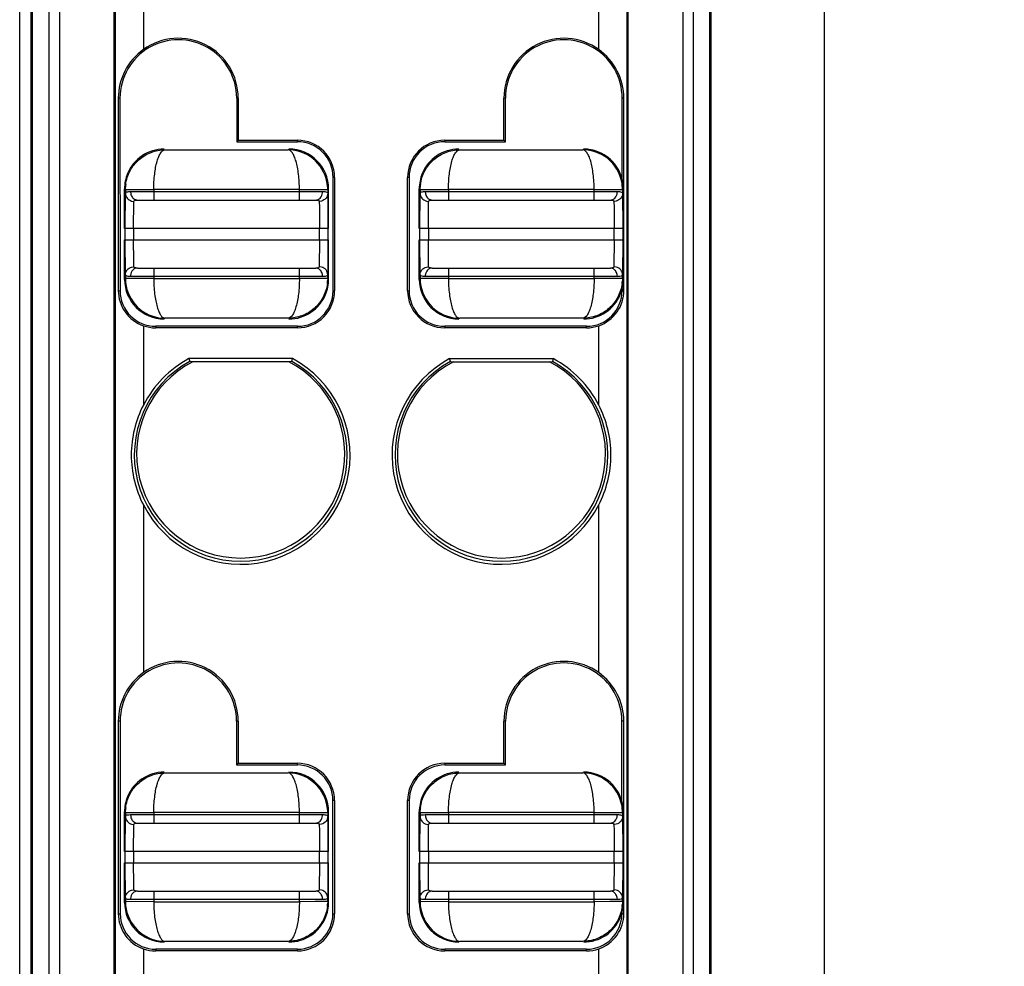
# Model space of a CAD drawing. Header units: inches. Extents: x 0 to 23.4, y 0 to 16.5.
# Tile 5 of 18: x 8.3 to 9, y 4.9 to 5.6. Entities that reach past the tile are written whole.
import ezdxf

# ---------------------------------------------------------------- set-up
doc = ezdxf.new("R2010")
doc.units = ezdxf.units.IN
doc.header["$LTSCALE"] = 1.28622
doc.header["$MEASUREMENT"] = 0
doc.layers.get('0').update_dxf_attribs({"linetype": 'CONTINUOUS'})
doc.layers.add('MIO-CMT0A_-DIM', color=7, linetype='CONTINUOUS')
doc.layers.add('MIO-CMT0A_-SHAPE', color=7, linetype='CONTINUOUS')
doc.styles.add('TEXTSTYLE_3', font='malgun.ttf')
doc.dimstyles.new('DIMSTYLE_2', dxfattribs={"dimtxt": 0.15625, "dimasz": 0.1875, "dimexe": 0.125, "dimexo": 0.0625, "dimgap": 0.039062, "dimtad": 1, "dimdec": 5, "dimzin": 4, "dimdsep": 46, "dimtxsty": 'TEXTSTYLE_3', "dimblk": '_FILLED', "dimblk1": '_FILLED', "dimblk2": '_FILLED', "dimcen": 0.09, "dimadec": 5, "dimazin": 1, "dimtfac": 1, "dimtdec": 5, "dimtofl": 0, "dimtmove": 0, "dimatfit": 3, "dimldrblk": '_FILLED', "dimfxl": 1, "dimtolj": 1, "dimtzin": 4, "dimarcsym": 0})

# ---------------------------------------------------------------- blocks, each defined once
blk = doc.blocks.new('_FILLED')
at = {"color": 0, "linetype": 'BYBLOCK'}
blk.add_solid([(0, 0), (-1, 0.1667), (-1, -0.1667)], dxfattribs=at)
blk = doc.blocks.new('*D4')
at = {"layer": 'MIO-CMT0A_-DIM', "color": 2, "linetype": 'CONTINUOUS'}
for p, q in [((8.75488, 7.78818), (9.65867, 7.78818)), ((9.53367, 7.78818), (9.53367, 5.79999)), ((9.53367, 3.8118), (9.53367, 5.79999)), ((8.75493, 3.8118), (9.65867, 3.8118))]:
    blk.add_line(p, q, dxfattribs=at)
at = {"layer": 'MIO-CMT0A_-DIM', "color": 2, "linetype": 'CONTINUOUS', "xscale": 0.1875, "yscale": 0.1875, "zscale": 0.1875}
for p, rotation in [((9.53367, 7.78818), 90), ((9.53367, 3.8118), 270)]:
    blk.add_blockref('_FILLED', p, dxfattribs=dict(at, rotation=rotation))
at = {"layer": 'MIO-CMT0A_-DIM', "color": 2, "linetype": 'CONTINUOUS', "insert": (9.33836, 5.71247), "char_height": 0.15625, "width": 0.359375, "attachment_point": 2, "rotation": 90, "line_spacing_factor": 0.9, "style": 'TEXTSTYLE_3'}
blk.add_mtext('101', dxfattribs=at)

msp = doc.modelspace()

# ---------------------------------------------------------------- linework, layer by layer
at = {"layer": 'MIO-CMT0A_-SHAPE', "color": 7, "linetype": 'CONTINUOUS'}
for p, q in [((8.771064, 3.890417), (8.771068, 7.709496)), ((8.849808, 4.040151), (8.849808, 7.559836)), ((8.290753, 3.890495), (8.290753, 6.744875)), ((8.310919, 6.7375), (8.310919, 4.073267)), ((8.318312, 6.739054), (8.318312, 4.139985)), ((8.356307, 4.13861), (8.356307, 6.739054)), ((8.357018, 6.737986), (8.357018, 4.139317)), ((8.712676, 4.139322), (8.712676, 6.737986)), ((8.713386, 4.13861), (8.713387, 6.739054)), ((8.751383, 6.739054), (8.751383, 4.139985)), ((8.758776, 4.073267), (8.758776, 6.7375)), ((8.29863, 3.890417), (8.298627, 6.732451)), ((8.299763, 3.938915), (8.299763, 6.733588)), ((8.769931, 6.733588), (8.769931, 3.938915)), ((8.376691, 5.674741), (8.376691, 5.558132)), ((8.693003, 5.558132), (8.693003, 5.674741)), ((8.36043, 5.524403), (8.359235, 5.524403)), ((8.359235, 5.524403), (8.359235, 5.390545)), ((8.36043, 5.524403), (8.36047, 5.390545)), ((8.441548, 5.524399), (8.441539, 5.494087)), ((8.442558, 5.524403), (8.441548, 5.524403)), ((8.442558, 5.524403), (8.442558, 5.495106)), ((8.628146, 5.524403), (8.627136, 5.524403)), ((8.627136, 5.495106), (8.627136, 5.524403)), ((8.628155, 5.494087), (8.628146, 5.524399)), ((8.709247, 5.467659), (8.709265, 5.524403)), ((8.710459, 5.524403), (8.709265, 5.524403)), ((8.710459, 5.390545), (8.710459, 5.524403)), ((8.442558, 5.495106), (8.441539, 5.494087)), ((8.441539, 5.494087), (8.483667, 5.494087)), ((8.442558, 5.495106), (8.483666, 5.495106)), ((8.483666, 5.494087), (8.483666, 5.495106)), ((8.586028, 5.495106), (8.627136, 5.495106)), ((8.586028, 5.495106), (8.586028, 5.494087)), ((8.586028, 5.494087), (8.628155, 5.494087)), ((8.627136, 5.495106), (8.628155, 5.494087)), ((8.391663, 5.488452), (8.477244, 5.488452)), ((8.596387, 5.488452), (8.681969, 5.488452)), ((8.508436, 5.390545), (8.50846, 5.469285)), ((8.509487, 5.469285), (8.50846, 5.469285)), ((8.509487, 5.469285), (8.509487, 5.390545)), ((8.561234, 5.469285), (8.560207, 5.469285)), ((8.560207, 5.390545), (8.560207, 5.469285)), ((8.561234, 5.469285), (8.561258, 5.390545)), ((8.363587, 5.43385), (8.363587, 5.46141)), ((8.364017, 5.43385), (8.364173, 5.458239)), ((8.364173, 5.460826), (8.364224, 5.462509)), ((8.364173, 5.460826), (8.372975, 5.460877)), ((8.364173, 5.460826), (8.364173, 5.458239)), ((8.366644, 5.459415), (8.367703, 5.459442)), ((8.367703, 5.459442), (8.501204, 5.459442)), ((8.367703, 5.459442), (8.367872, 5.457961)), ((8.372975, 5.460877), (8.383857, 5.460894)), ((8.48505, 5.460894), (8.383857, 5.460894)), ((8.383857, 5.460894), (8.383857, 5.453537)), ((8.48505, 5.453537), (8.48505, 5.460894)), ((8.48505, 5.460894), (8.504734, 5.460826)), ((8.501153, 5.458638), (8.501204, 5.459442)), ((8.504734, 5.460826), (8.504734, 5.458239)), ((8.504734, 5.458239), (8.50489, 5.433852)), ((8.50532, 5.433852), (8.50532, 5.46141)), ((8.568312, 5.43385), (8.568312, 5.46141)), ((8.568742, 5.43385), (8.568897, 5.458239)), ((8.568897, 5.460826), (8.568949, 5.462509)), ((8.568897, 5.460826), (8.577699, 5.460877)), ((8.568897, 5.460826), (8.568897, 5.458239)), ((8.571368, 5.459415), (8.572427, 5.459442)), ((8.572427, 5.459442), (8.705929, 5.459442)), ((8.572427, 5.459442), (8.572596, 5.457961)), ((8.577699, 5.460877), (8.588582, 5.460894)), ((8.689774, 5.460894), (8.588582, 5.460894)), ((8.588582, 5.460894), (8.588582, 5.453537)), ((8.689774, 5.453537), (8.689774, 5.460894)), ((8.689774, 5.460894), (8.709458, 5.460826)), ((8.705877, 5.458638), (8.705929, 5.459442)), ((8.709458, 5.460826), (8.709458, 5.458239)), ((8.709458, 5.458239), (8.709614, 5.433852)), ((8.710044, 5.433852), (8.710044, 5.46141)), ((8.368531, 5.452829), (8.370078, 5.452611)), ((8.369922, 5.433852), (8.370078, 5.452611)), ((8.372549, 5.453537), (8.496358, 5.453537)), ((8.500376, 5.452829), (8.498829, 5.452611)), ((8.498829, 5.452611), (8.49891, 5.44853)), ((8.573255, 5.452829), (8.574803, 5.452611)), ((8.574647, 5.433852), (8.574803, 5.452611)), ((8.577273, 5.453537), (8.701082, 5.453537)), ((8.7051, 5.452829), (8.703553, 5.452611)), ((8.703553, 5.452611), (8.703634, 5.44853)), ((8.49891, 5.44853), (8.498984, 5.433852)), ((8.703634, 5.44853), (8.703709, 5.433852)), ((8.50489, 5.433852), (8.364017, 5.433852)), ((8.364017, 5.425978), (8.364017, 5.43385)), ((8.369922, 5.433852), (8.369922, 5.425978)), ((8.498984, 5.425978), (8.498984, 5.433852)), ((8.50489, 5.433852), (8.50489, 5.425978)), ((8.709614, 5.433852), (8.568742, 5.433852)), ((8.568742, 5.425978), (8.568742, 5.43385)), ((8.574647, 5.433852), (8.574647, 5.425978)), ((8.703709, 5.425978), (8.703709, 5.433852)), ((8.709614, 5.433852), (8.709614, 5.425978)), ((8.363587, 5.398419), (8.363587, 5.425978)), ((8.364017, 5.425978), (8.50489, 5.425978)), ((8.364173, 5.40159), (8.364017, 5.425978)), ((8.369997, 5.411299), (8.369922, 5.425978)), ((8.498984, 5.425978), (8.498829, 5.407218)), ((8.50489, 5.425978), (8.504734, 5.40159)), ((8.50532, 5.398419), (8.50532, 5.425978)), ((8.568312, 5.398419), (8.568312, 5.425978)), ((8.568742, 5.425978), (8.709614, 5.425978)), ((8.568897, 5.40159), (8.568742, 5.425978)), ((8.574722, 5.411299), (8.574647, 5.425978)), ((8.703709, 5.425978), (8.703553, 5.407218)), ((8.709614, 5.425978), (8.709458, 5.40159)), ((8.710044, 5.398419), (8.710044, 5.425978)), ((8.370078, 5.407218), (8.369997, 5.411299)), ((8.574803, 5.407218), (8.574722, 5.411299)), ((8.368531, 5.407001), (8.370078, 5.407218)), ((8.372549, 5.406293), (8.496358, 5.406293)), ((8.383857, 5.406293), (8.383857, 5.398935)), ((8.48505, 5.398935), (8.48505, 5.406293)), ((8.500376, 5.407001), (8.498829, 5.407218)), ((8.573256, 5.407001), (8.574803, 5.407218)), ((8.577273, 5.406293), (8.701082, 5.406293)), ((8.588582, 5.406293), (8.588582, 5.398935)), ((8.689774, 5.398935), (8.689774, 5.406293)), ((8.7051, 5.407001), (8.703553, 5.407218)), ((8.364173, 5.40159), (8.364173, 5.399003)), ((8.383857, 5.398935), (8.364173, 5.399003)), ((8.367754, 5.401191), (8.367703, 5.400387)), ((8.501204, 5.400387), (8.367703, 5.400387)), ((8.383857, 5.398935), (8.48505, 5.398935)), ((8.495932, 5.398953), (8.48505, 5.398935)), ((8.504734, 5.399003), (8.495932, 5.398953)), ((8.501204, 5.400387), (8.501035, 5.401868)), ((8.502263, 5.400415), (8.501204, 5.400387)), ((8.504734, 5.399003), (8.504683, 5.397324)), ((8.504734, 5.399003), (8.504734, 5.40159)), ((8.568897, 5.40159), (8.568897, 5.399003)), ((8.588582, 5.398935), (8.568897, 5.399003)), ((8.572478, 5.401191), (8.572427, 5.400387)), ((8.705929, 5.400387), (8.572427, 5.400387)), ((8.588582, 5.398935), (8.689774, 5.398935)), ((8.700657, 5.398953), (8.689774, 5.398935)), ((8.709458, 5.399003), (8.700657, 5.398953)), ((8.705929, 5.400387), (8.70576, 5.401868)), ((8.706988, 5.400415), (8.705929, 5.400387)), ((8.709226, 5.397324), (8.709225, 5.395478)), ((8.709458, 5.399003), (8.709407, 5.397324)), ((8.709458, 5.399003), (8.709458, 5.40159)), ((8.359235, 5.390545), (8.36047, 5.390545)), ((8.508436, 5.390545), (8.509487, 5.390545)), ((8.560207, 5.390545), (8.561258, 5.390545)), ((8.709224, 5.392094), (8.709224, 5.390545)), ((8.709224, 5.390545), (8.710459, 5.390545)), ((8.477244, 5.371377), (8.391663, 5.371377)), ((8.681969, 5.371377), (8.596387, 5.371377)), ((8.376691, 5.36618), (8.376691, 5.311073)), ((8.483667, 5.365782), (8.38524, 5.365782)), ((8.385241, 5.365782), (8.385241, 5.364724)), ((8.483666, 5.364724), (8.385241, 5.364724)), ((8.483666, 5.364724), (8.483666, 5.365782)), ((8.684454, 5.365782), (8.586028, 5.365782)), ((8.586028, 5.365782), (8.586028, 5.364724)), ((8.684453, 5.364724), (8.586028, 5.364724)), ((8.684453, 5.364724), (8.684453, 5.365782)), ((8.693003, 5.311073), (8.693003, 5.36618)), ((8.480283, 5.343301), (8.408309, 5.343301)), ((8.408309, 5.343301), (8.408832, 5.341238)), ((8.47976, 5.341238), (8.480283, 5.343301)), ((8.589412, 5.343301), (8.661385, 5.343301)), ((8.589935, 5.341238), (8.589412, 5.343301)), ((8.661385, 5.343301), (8.660862, 5.341238)), ((8.410911, 5.341169), (8.408832, 5.341238)), ((8.477681, 5.341169), (8.410911, 5.341169)), ((8.47976, 5.341238), (8.477681, 5.341169)), ((8.589935, 5.341238), (8.592014, 5.341169)), ((8.592025, 5.341169), (8.658772, 5.341169)), ((8.658783, 5.341169), (8.660862, 5.341238)), ((8.376691, 5.24167), (8.376691, 5.125061)), ((8.693003, 5.125061), (8.693003, 5.24167)), ((8.360562, 5.091332), (8.359235, 5.091332)), ((8.359235, 5.091332), (8.359235, 4.957474)), ((8.360562, 5.091332), (8.360602, 4.957474)), ((8.441416, 5.091328), (8.441407, 5.060884)), ((8.442558, 5.091332), (8.441416, 5.091332)), ((8.442558, 5.091332), (8.442558, 5.062035)), ((8.628278, 5.091332), (8.627136, 5.091332)), ((8.627136, 5.062035), (8.627136, 5.091332)), ((8.628287, 5.060884), (8.628278, 5.091328)), ((8.709116, 5.035025), (8.709133, 5.091332)), ((8.710459, 5.091332), (8.709133, 5.091332)), ((8.710459, 4.957474), (8.710459, 5.091332)), ((8.442558, 5.062035), (8.441407, 5.060884)), ((8.442558, 5.062035), (8.483666, 5.062035)), ((8.483666, 5.060884), (8.483666, 5.062035)), ((8.586028, 5.062035), (8.627136, 5.062035)), ((8.586028, 5.062035), (8.586028, 5.060884)), ((8.627136, 5.062035), (8.628287, 5.060884)), ((8.391663, 5.055382), (8.477244, 5.055382)), ((8.441407, 5.060884), (8.483667, 5.060884)), ((8.586028, 5.060884), (8.628287, 5.060884)), ((8.596387, 5.055382), (8.681969, 5.055382)), ((8.508305, 4.957474), (8.508329, 5.036214)), ((8.509487, 5.036214), (8.508329, 5.036214)), ((8.509487, 5.036214), (8.509487, 4.957474)), ((8.561366, 5.036214), (8.560207, 5.036214)), ((8.560207, 4.957474), (8.560207, 5.036214)), ((8.561366, 5.036214), (8.56139, 4.957474)), ((8.363587, 5.000779), (8.363587, 5.028339)), ((8.364173, 5.027755), (8.364224, 5.029439)), ((8.364173, 5.027755), (8.372975, 5.027806)), ((8.364173, 5.027755), (8.364173, 5.025168)), ((8.372975, 5.027806), (8.383857, 5.027824)), ((8.48505, 5.027824), (8.383857, 5.027824)), ((8.383857, 5.027824), (8.383857, 5.020466)), ((8.48505, 5.020466), (8.48505, 5.027824)), ((8.48505, 5.027824), (8.504734, 5.027755)), ((8.504734, 5.027755), (8.504734, 5.025168)), ((8.50532, 5.000781), (8.50532, 5.028339)), ((8.568312, 5.000779), (8.568312, 5.028339)), ((8.568897, 5.027755), (8.568949, 5.029439)), ((8.568897, 5.027755), (8.577699, 5.027806)), ((8.568897, 5.027755), (8.568897, 5.025168)), ((8.577699, 5.027806), (8.588582, 5.027824)), ((8.689774, 5.027824), (8.588582, 5.027824)), ((8.588582, 5.027824), (8.588582, 5.020466)), ((8.689774, 5.020466), (8.689774, 5.027824)), ((8.689774, 5.027824), (8.709458, 5.027755)), ((8.709458, 5.027755), (8.709458, 5.025168)), ((8.710044, 5.000781), (8.710044, 5.028339)), ((8.364017, 5.000779), (8.364173, 5.025168)), ((8.366644, 5.026344), (8.367703, 5.026371)), ((8.367703, 5.026371), (8.501204, 5.026371)), ((8.367703, 5.026371), (8.367872, 5.024891)), ((8.372549, 5.020466), (8.496358, 5.020466)), ((8.501153, 5.025567), (8.501204, 5.026371)), ((8.504734, 5.025168), (8.50489, 5.000781)), ((8.568742, 5.000779), (8.568897, 5.025168)), ((8.571368, 5.026344), (8.572427, 5.026371)), ((8.572427, 5.026371), (8.705929, 5.026371)), ((8.572427, 5.026371), (8.572596, 5.024891)), ((8.577273, 5.020466), (8.701082, 5.020466)), ((8.705877, 5.025567), (8.705929, 5.026371)), ((8.709458, 5.025168), (8.709614, 5.000781)), ((8.368531, 5.019758), (8.370078, 5.019541)), ((8.369922, 5.000781), (8.370078, 5.019541)), ((8.500376, 5.019758), (8.498829, 5.019541)), ((8.498829, 5.019541), (8.49891, 5.01546)), ((8.49891, 5.01546), (8.498984, 5.000781)), ((8.573255, 5.019758), (8.574803, 5.019541)), ((8.574647, 5.000781), (8.574803, 5.019541)), ((8.7051, 5.019758), (8.703553, 5.019541)), ((8.703553, 5.019541), (8.703634, 5.01546)), ((8.703634, 5.01546), (8.703709, 5.000781)), ((8.50489, 5.000781), (8.364017, 5.000781)), ((8.364017, 4.992907), (8.364017, 5.000779)), ((8.369922, 5.000781), (8.369922, 4.992907)), ((8.498984, 4.992907), (8.498984, 5.000781)), ((8.50489, 5.000781), (8.50489, 4.992907)), ((8.709614, 5.000781), (8.568742, 5.000781)), ((8.568742, 4.992907), (8.568742, 5.000779)), ((8.574647, 5.000781), (8.574647, 4.992907)), ((8.703709, 4.992907), (8.703709, 5.000781)), ((8.709614, 5.000781), (8.709614, 4.992907)), ((8.363587, 4.965349), (8.363587, 4.992907)), ((8.364017, 4.992907), (8.50489, 4.992907)), ((8.364173, 4.968519), (8.364017, 4.992907)), ((8.369997, 4.978228), (8.369922, 4.992907)), ((8.498984, 4.992907), (8.498829, 4.974147)), ((8.50489, 4.992907), (8.504734, 4.968519)), ((8.50532, 4.965349), (8.50532, 4.992907)), ((8.568312, 4.965349), (8.568312, 4.992907)), ((8.568742, 4.992907), (8.709614, 4.992907)), ((8.568897, 4.968519), (8.568742, 4.992907)), ((8.574722, 4.978228), (8.574647, 4.992907)), ((8.703709, 4.992907), (8.703553, 4.974147)), ((8.709614, 4.992907), (8.709458, 4.968519)), ((8.710044, 4.965349), (8.710044, 4.992907)), ((8.368531, 4.97393), (8.370078, 4.974147)), ((8.370078, 4.974147), (8.369997, 4.978228)), ((8.372549, 4.973222), (8.496358, 4.973222)), ((8.383857, 4.973222), (8.383857, 4.965864)), ((8.48505, 4.965864), (8.48505, 4.973222)), ((8.500376, 4.97393), (8.498829, 4.974147)), ((8.573256, 4.97393), (8.574803, 4.974147)), ((8.574803, 4.974147), (8.574722, 4.978228)), ((8.577273, 4.973222), (8.701082, 4.973222)), ((8.588582, 4.973222), (8.588582, 4.965864)), ((8.689774, 4.965864), (8.689774, 4.973222)), ((8.7051, 4.97393), (8.703553, 4.974147)), ((8.364173, 4.968519), (8.364173, 4.965932)), ((8.383857, 4.965864), (8.364173, 4.965932)), ((8.367754, 4.96812), (8.367703, 4.967316)), ((8.501204, 4.967316), (8.367703, 4.967316)), ((8.383857, 4.965864), (8.48505, 4.965864)), ((8.495932, 4.965882), (8.48505, 4.965864)), ((8.504734, 4.965932), (8.495932, 4.965882)), ((8.501204, 4.967316), (8.501035, 4.968797)), ((8.502263, 4.967344), (8.501204, 4.967316)), ((8.504734, 4.965932), (8.504683, 4.964253)), ((8.504734, 4.965932), (8.504734, 4.968519)), ((8.568897, 4.968519), (8.568897, 4.965932)), ((8.588582, 4.965864), (8.568897, 4.965932)), ((8.572478, 4.96812), (8.572427, 4.967316)), ((8.705929, 4.967316), (8.572427, 4.967316)), ((8.588582, 4.965864), (8.689774, 4.965864)), ((8.700657, 4.965882), (8.689774, 4.965864)), ((8.709458, 4.965932), (8.700657, 4.965882)), ((8.705929, 4.967316), (8.70576, 4.968797)), ((8.706988, 4.967344), (8.705929, 4.967316)), ((8.709458, 4.965932), (8.709407, 4.964253)), ((8.709458, 4.965932), (8.709458, 4.968519)), ((8.359235, 4.957474), (8.360602, 4.957474)), ((8.508305, 4.957474), (8.509487, 4.957474)), ((8.560207, 4.957474), (8.56139, 4.957474)), ((8.709092, 4.958586), (8.709092, 4.957474)), ((8.709092, 4.957474), (8.710459, 4.957474)), ((8.477244, 4.938306), (8.391663, 4.938306)), ((8.681969, 4.938306), (8.596387, 4.938306)), ((8.376691, 4.933109), (8.376691, 4.878002)), ((8.483667, 4.932843), (8.38524, 4.932843)), ((8.385241, 4.932843), (8.385241, 4.931653)), ((8.483666, 4.931653), (8.385241, 4.931653)), ((8.483666, 4.931653), (8.483666, 4.932843)), ((8.684454, 4.932843), (8.586028, 4.932843)), ((8.586028, 4.932843), (8.586028, 4.931653)), ((8.684453, 4.931653), (8.586028, 4.931653)), ((8.684453, 4.931653), (8.684453, 4.932843)), ((8.693003, 4.878002), (8.693003, 4.933109))]:
    msp.add_line(p, q, dxfattribs=at)
for centre, radius, start, end in [((8.400989, 5.524412), 0.04056, 359.981009, 180.019019), ((8.400989, 5.524403), 0.041569, 0, 125.768187), ((8.668705, 5.524403), 0.041569, 54.231813, 180), ((8.668705, 5.524412), 0.04056, 359.981009, 180.019019), ((8.483666, 5.469285), 0.025821, 0, 90), ((8.483665, 5.469291), 0.024796, 359.984335, 89.995822), ((8.586028, 5.469285), 0.025821, 90, 180), ((8.586029, 5.469291), 0.024796, 90.004178, 180.015665), ((8.39114, 5.461413), 0.027551, 90.054581, 157.598853), ((8.477757, 5.461407), 0.027562, 0.00997, 89.99294), ((8.595864, 5.461413), 0.027551, 90.054581, 157.598853), ((8.682483, 5.461411), 0.027559, 6.610504, 89.996131), ((8.39196, 5.460804), 0.027787, 172.875493, 176.481662), ((8.596684, 5.460804), 0.027787, 172.875493, 176.481662), ((8.682681, 5.461398), 0.027363, 0.028503, 6.683963), ((8.39115, 5.398422), 0.027562, 180.00997, 269.99294), ((8.476948, 5.399025), 0.027787, 352.872878, 356.489103), ((8.595874, 5.398422), 0.027562, 180.00997, 269.99294), ((8.681672, 5.399025), 0.027787, 352.872878, 356.489103), ((8.682681, 5.398431), 0.027363, 353.316037, 359.971497), ((8.385242, 5.390554), 0.024772, 180.019245, 269.995826), ((8.483666, 5.390545), 0.025821, 270, 360), ((8.483665, 5.390554), 0.024772, 270.004174, 359.980754), ((8.586028, 5.390545), 0.025821, 180, 270), ((8.586029, 5.390554), 0.024772, 180.019245, 269.995826), ((8.684459, 5.390552), 0.024765, 270.053456, 359.984881), ((8.682213, 5.398483), 0.027833, 337.69037, 353.322197), ((8.477767, 5.398417), 0.027551, 270.054581, 337.598853), ((8.682491, 5.398417), 0.027551, 270.054581, 337.598853), ((8.385241, 5.390545), 0.025821, 250.664295, 270), ((8.684453, 5.390545), 0.025821, 270, 289.335705), ((8.444296, 5.276371), 0.07599, 207.171342, 61.733779), ((8.444296, 5.276371), 0.07599, 118.266221, 152.828658), ((8.625398, 5.276371), 0.07599, 118.266221, 332.828658), ((8.625398, 5.276371), 0.07599, 27.171342, 61.733779), ((8.444296, 5.276371), 0.073928, 118.666072, 61.333928), ((8.444288, 5.277024), 0.072304, 117.481376, 62.518624), ((8.625398, 5.276371), 0.073928, 118.666072, 61.333928), ((8.625407, 5.277024), 0.072304, 117.481376, 62.518624), ((8.400989, 5.091342), 0.040428, 359.981009, 180.019019), ((8.400989, 5.091332), 0.041569, 0, 125.768187), ((8.668705, 5.091332), 0.041569, 54.231813, 180), ((8.668705, 5.091342), 0.040428, 359.981009, 180.019019), ((8.483666, 5.036214), 0.025821, 0, 90), ((8.586028, 5.036214), 0.025821, 90, 180), ((8.39114, 5.028342), 0.027551, 90.054581, 157.598853), ((8.477757, 5.028336), 0.027562, 0.00997, 89.99294), ((8.483665, 5.03622), 0.024664, 359.984335, 89.995822), ((8.586029, 5.03622), 0.024664, 90.004178, 180.015665), ((8.595864, 5.028342), 0.027551, 90.054581, 157.598853), ((8.682483, 5.02834), 0.027559, 6.610504, 89.996131), ((8.39196, 5.027733), 0.027787, 172.875493, 176.481662), ((8.596684, 5.027733), 0.027787, 172.875493, 176.481662), ((8.682681, 5.028327), 0.027363, 0.028503, 6.683963), ((8.39115, 4.965352), 0.027562, 180.00997, 269.99294), ((8.476948, 4.965954), 0.027787, 352.872878, 356.489103), ((8.595874, 4.965352), 0.027562, 180.00997, 269.99294), ((8.682213, 4.965412), 0.027833, 337.69037, 353.322197), ((8.681672, 4.965954), 0.027787, 352.872878, 356.489103), ((8.682681, 4.96536), 0.027363, 353.316037, 359.971497), ((8.385242, 4.957483), 0.02464, 180.019245, 269.995826), ((8.477767, 4.965346), 0.027551, 270.054581, 337.598853), ((8.483666, 4.957474), 0.025821, 270, 360), ((8.483665, 4.957483), 0.02464, 270.004174, 359.980754), ((8.586028, 4.957474), 0.025821, 180, 270), ((8.586029, 4.957483), 0.02464, 180.019245, 269.995826), ((8.682491, 4.965346), 0.027551, 270.054581, 337.598853), ((8.684459, 4.957481), 0.024633, 270.053456, 359.984881), ((8.385241, 4.957474), 0.025821, 250.664295, 270), ((8.684453, 4.957474), 0.025821, 270, 289.335705)]:
    msp.add_arc(centre, radius, start, end, dxfattribs=at)
for points, knots in [([(8.376691, 5.558132), (8.37137, 5.554298), (8.362461, 5.544063), (8.359235, 5.530865), (8.359235, 5.524403)], [0, 0, 0, 0, 0.5036998, 1, 1, 1, 1]), ([(8.710459, 5.524403), (8.710459, 5.530865), (8.707233, 5.544063), (8.698324, 5.554298), (8.693003, 5.558132)], [0, 0, 0, 0, 0.4963002, 1, 1, 1, 1]), ([(8.364387, 5.464251), (8.364804, 5.467586), (8.366876, 5.474127), (8.373215, 5.482083), (8.381839, 5.487246), (8.388417, 5.488444), (8.391664, 5.488452)], [0, 0, 0, 0, 0.2545122, 0.5060752, 0.7541714, 1, 1, 1, 1]), ([(8.383857, 5.460894), (8.383866, 5.464471), (8.384276, 5.471093), (8.38558, 5.47879), (8.387269, 5.483719), (8.388698, 5.486599), (8.390468, 5.488412), (8.391662, 5.488452)], [0, 0, 0, 0, 0.3603715, 0.6664891, 0.7856155, 0.8796061, 1, 1, 1, 1]), ([(8.504192, 5.466146), (8.502939, 5.472307), (8.496131, 5.48403), (8.483345, 5.488431), (8.477243, 5.488452)], [0, 0, 0, 0, 0.5074912, 1, 1, 1, 1]), ([(8.48505, 5.460894), (8.485093, 5.464454), (8.484733, 5.46963), (8.483766, 5.476156), (8.482822, 5.480269), (8.481647, 5.483673), (8.480229, 5.486584), (8.478443, 5.488417), (8.477244, 5.488452)], [0, 0, 0, 0, 0.3585298, 0.520757, 0.6638837, 0.7840801, 0.8791981, 1, 1, 1, 1]), ([(8.569111, 5.464251), (8.569528, 5.467586), (8.5716, 5.474127), (8.577939, 5.482083), (8.586563, 5.487246), (8.593142, 5.488444), (8.596388, 5.488452)], [0, 0, 0, 0, 0.2545122, 0.5060752, 0.7541714, 1, 1, 1, 1]), ([(8.588581, 5.460894), (8.58859, 5.464471), (8.589, 5.471093), (8.590304, 5.47879), (8.591994, 5.483719), (8.593423, 5.486599), (8.595193, 5.488412), (8.596387, 5.488452)], [0, 0, 0, 0, 0.3603715, 0.6664891, 0.7856155, 0.8796061, 1, 1, 1, 1]), ([(8.708916, 5.466146), (8.707664, 5.472307), (8.700855, 5.48403), (8.688069, 5.488431), (8.681968, 5.488452)], [0, 0, 0, 0, 0.5074912, 1, 1, 1, 1]), ([(8.689774, 5.460894), (8.689818, 5.464454), (8.689457, 5.46963), (8.688491, 5.476156), (8.687546, 5.480269), (8.686371, 5.483673), (8.684953, 5.486584), (8.683167, 5.488417), (8.681969, 5.488452)], [0, 0, 0, 0, 0.3585298, 0.520757, 0.6638837, 0.7840801, 0.8791981, 1, 1, 1, 1]), ([(8.364173, 5.458239), (8.364179, 5.458407), (8.364363, 5.458899), (8.365348, 5.45931), (8.366145, 5.459385), (8.366644, 5.459415)], [0, 0, 0, 0, 0.1707477, 0.4924676, 1, 1, 1, 1]), ([(8.364173, 5.458239), (8.364176, 5.457052), (8.365061, 5.45454), (8.367315, 5.453159), (8.368531, 5.452829)], [0, 0, 0, 0, 0.4850016, 1, 1, 1, 1]), ([(8.496358, 5.453537), (8.497512, 5.453537), (8.500043, 5.454784), (8.500987, 5.457307), (8.501153, 5.458638)], [0, 0, 0, 0, 0.46261, 1, 1, 1, 1]), ([(8.504734, 5.458239), (8.504731, 5.457052), (8.503845, 5.45454), (8.501592, 5.453159), (8.500376, 5.452829)], [0, 0, 0, 0, 0.485113, 1, 1, 1, 1]), ([(8.501204, 5.459442), (8.501707, 5.459442), (8.502837, 5.45945), (8.504704, 5.459013), (8.504734, 5.458239)], [0, 0, 0, 0, 0.3938366, 1, 1, 1, 1]), ([(8.568897, 5.458239), (8.568904, 5.458407), (8.569088, 5.458899), (8.570073, 5.45931), (8.57087, 5.459385), (8.571368, 5.459415)], [0, 0, 0, 0, 0.1707477, 0.4924676, 1, 1, 1, 1]), ([(8.568897, 5.458239), (8.568901, 5.457052), (8.569786, 5.45454), (8.572039, 5.453159), (8.573255, 5.452829)], [0, 0, 0, 0, 0.4850016, 1, 1, 1, 1]), ([(8.701082, 5.453537), (8.702237, 5.453537), (8.704767, 5.454784), (8.705711, 5.457307), (8.705877, 5.458638)], [0, 0, 0, 0, 0.46261, 1, 1, 1, 1]), ([(8.709458, 5.458239), (8.709455, 5.457052), (8.70857, 5.45454), (8.706316, 5.453159), (8.7051, 5.452829)], [0, 0, 0, 0, 0.485113, 1, 1, 1, 1]), ([(8.705929, 5.459442), (8.706432, 5.459442), (8.707562, 5.45945), (8.709428, 5.459013), (8.709458, 5.458239)], [0, 0, 0, 0, 0.3938366, 1, 1, 1, 1]), ([(8.369069, 5.455333), (8.369295, 5.455047), (8.370232, 5.454103), (8.371584, 5.453537), (8.372549, 5.453537)], [0, 0, 0, 0, 0.2740302, 1, 1, 1, 1]), ([(8.370078, 5.452611), (8.370084, 5.452764), (8.370293, 5.453224), (8.371287, 5.453502), (8.372059, 5.453537), (8.372549, 5.453537)], [0, 0, 0, 0, 0.1611836, 0.4827908, 1, 1, 1, 1]), ([(8.496358, 5.453537), (8.496707, 5.453537), (8.49752, 5.453543), (8.498809, 5.453168), (8.498829, 5.452611)], [0, 0, 0, 0, 0.3849457, 1, 1, 1, 1]), ([(8.573793, 5.455333), (8.574019, 5.455047), (8.574957, 5.454103), (8.576308, 5.453537), (8.577273, 5.453537)], [0, 0, 0, 0, 0.2740302, 1, 1, 1, 1]), ([(8.574803, 5.452611), (8.574808, 5.452764), (8.575017, 5.453224), (8.576012, 5.453502), (8.576783, 5.453537), (8.577273, 5.453537)], [0, 0, 0, 0, 0.1611841, 0.4827911, 1, 1, 1, 1]), ([(8.701082, 5.453537), (8.701431, 5.453537), (8.702244, 5.453543), (8.703533, 5.453168), (8.703553, 5.452611)], [0, 0, 0, 0, 0.3849457, 1, 1, 1, 1]), ([(8.364173, 5.40159), (8.364176, 5.402777), (8.365061, 5.40529), (8.367315, 5.406671), (8.368531, 5.407001)], [0, 0, 0, 0, 0.485113, 1, 1, 1, 1]), ([(8.372549, 5.406293), (8.371394, 5.406293), (8.368864, 5.405046), (8.36792, 5.402522), (8.367754, 5.401191)], [0, 0, 0, 0, 0.4626101, 1, 1, 1, 1]), ([(8.372549, 5.406293), (8.3722, 5.406293), (8.371387, 5.406287), (8.370098, 5.406661), (8.370078, 5.407218)], [0, 0, 0, 0, 0.3849458, 1, 1, 1, 1]), ([(8.498829, 5.407218), (8.498823, 5.407065), (8.498614, 5.406606), (8.49762, 5.406328), (8.496848, 5.406293), (8.496358, 5.406293)], [0, 0, 0, 0, 0.1611835, 0.4827908, 1, 1, 1, 1]), ([(8.499838, 5.404497), (8.499612, 5.404783), (8.498675, 5.405727), (8.497323, 5.406293), (8.496358, 5.406293)], [0, 0, 0, 0, 0.2740302, 1, 1, 1, 1]), ([(8.504734, 5.40159), (8.504731, 5.402777), (8.503846, 5.405289), (8.501592, 5.40667), (8.500376, 5.407001)], [0, 0, 0, 0, 0.4850006, 1, 1, 1, 1]), ([(8.568897, 5.40159), (8.568901, 5.402777), (8.569786, 5.40529), (8.57204, 5.406671), (8.573256, 5.407001)], [0, 0, 0, 0, 0.485113, 1, 1, 1, 1]), ([(8.577273, 5.406293), (8.576119, 5.406293), (8.573589, 5.405046), (8.572645, 5.402522), (8.572478, 5.401191)], [0, 0, 0, 0, 0.4626101, 1, 1, 1, 1]), ([(8.577273, 5.406293), (8.576925, 5.406293), (8.576112, 5.406287), (8.574822, 5.406661), (8.574803, 5.407218)], [0, 0, 0, 0, 0.3849457, 1, 1, 1, 1]), ([(8.703553, 5.407218), (8.703548, 5.407065), (8.703339, 5.406606), (8.702344, 5.406328), (8.701572, 5.406293), (8.701082, 5.406293)], [0, 0, 0, 0, 0.1611835, 0.4827908, 1, 1, 1, 1]), ([(8.704563, 5.404497), (8.704336, 5.404783), (8.703399, 5.405727), (8.702047, 5.406293), (8.701082, 5.406293)], [0, 0, 0, 0, 0.2740302, 1, 1, 1, 1]), ([(8.709458, 5.40159), (8.709455, 5.402777), (8.70857, 5.405289), (8.706316, 5.40667), (8.7051, 5.407001)], [0, 0, 0, 0, 0.4850006, 1, 1, 1, 1]), ([(8.367703, 5.400387), (8.3672, 5.400387), (8.36607, 5.400379), (8.364203, 5.400817), (8.364173, 5.40159)], [0, 0, 0, 0, 0.3938366, 1, 1, 1, 1]), ([(8.383857, 5.398935), (8.383813, 5.395376), (8.384174, 5.3902), (8.385141, 5.383673), (8.386085, 5.37956), (8.38726, 5.376157), (8.388678, 5.373245), (8.390464, 5.371413), (8.391663, 5.371377)], [0, 0, 0, 0, 0.3585269, 0.5207541, 0.6638821, 0.7840788, 0.879196, 1, 1, 1, 1]), ([(8.48505, 5.398935), (8.485041, 5.395358), (8.484631, 5.388737), (8.483327, 5.38104), (8.481638, 5.376111), (8.480209, 5.37323), (8.478439, 5.371418), (8.477244, 5.371377)], [0, 0, 0, 0, 0.3603642, 0.666482, 0.7856074, 0.879597, 1, 1, 1, 1]), ([(8.504734, 5.40159), (8.504727, 5.401422), (8.504543, 5.40093), (8.503559, 5.40052), (8.502762, 5.400444), (8.502263, 5.400415)], [0, 0, 0, 0, 0.1707477, 0.4924676, 1, 1, 1, 1]), ([(8.572427, 5.400387), (8.571924, 5.400387), (8.570794, 5.400379), (8.568928, 5.400817), (8.568897, 5.40159)], [0, 0, 0, 0, 0.3938366, 1, 1, 1, 1]), ([(8.588582, 5.398935), (8.588537, 5.395376), (8.588899, 5.3902), (8.589865, 5.383673), (8.590809, 5.37956), (8.591985, 5.376157), (8.593402, 5.373245), (8.595188, 5.371413), (8.596387, 5.371377)], [0, 0, 0, 0, 0.3585269, 0.5207541, 0.6638821, 0.7840788, 0.879196, 1, 1, 1, 1]), ([(8.689774, 5.398935), (8.689765, 5.395358), (8.689356, 5.388737), (8.688052, 5.38104), (8.686362, 5.376111), (8.684933, 5.37323), (8.683163, 5.371418), (8.681969, 5.371377)], [0, 0, 0, 0, 0.3603642, 0.666482, 0.7856074, 0.879597, 1, 1, 1, 1]), ([(8.709458, 5.40159), (8.709452, 5.401422), (8.709268, 5.40093), (8.708283, 5.40052), (8.707486, 5.400444), (8.706988, 5.400415)], [0, 0, 0, 0, 0.1707477, 0.4924676, 1, 1, 1, 1]), ([(8.359235, 5.390545), (8.359235, 5.385373), (8.36264, 5.374649), (8.37168, 5.367938), (8.376691, 5.36618)], [0, 0, 0, 0, 0.4933912, 1, 1, 1, 1]), ([(8.364715, 5.393684), (8.365967, 5.387523), (8.372776, 5.3758), (8.385562, 5.371399), (8.391664, 5.371377)], [0, 0, 0, 0, 0.507501, 1, 1, 1, 1]), ([(8.50452, 5.395578), (8.504103, 5.392243), (8.502031, 5.385702), (8.495692, 5.377746), (8.487068, 5.372584), (8.480489, 5.371386), (8.477243, 5.371377)], [0, 0, 0, 0, 0.2545127, 0.5060745, 0.7541697, 1, 1, 1, 1]), ([(8.569439, 5.393684), (8.570692, 5.387523), (8.5775, 5.3758), (8.590287, 5.371399), (8.596388, 5.371377)], [0, 0, 0, 0, 0.507501, 1, 1, 1, 1]), ([(8.709244, 5.395578), (8.708827, 5.392243), (8.706755, 5.385702), (8.700416, 5.377746), (8.691792, 5.372584), (8.685214, 5.371386), (8.681967, 5.371377)], [0, 0, 0, 0, 0.2545127, 0.5060745, 0.7541697, 1, 1, 1, 1]), ([(8.693003, 5.36618), (8.698014, 5.367938), (8.707054, 5.374649), (8.710459, 5.385373), (8.710459, 5.390545)], [0, 0, 0, 0, 0.5066093, 1, 1, 1, 1]), ([(8.376691, 5.311073), (8.371255, 5.300481), (8.365217, 5.276371), (8.371255, 5.252262), (8.376691, 5.24167)], [0, 0, 0, 0, 0.4999998, 1, 1, 1, 1]), ([(8.693003, 5.24167), (8.69844, 5.252262), (8.704477, 5.276371), (8.69844, 5.300481), (8.693003, 5.311073)], [0, 0, 0, 0, 0.5000002, 1, 1, 1, 1]), ([(8.376691, 5.125061), (8.37137, 5.121227), (8.362461, 5.110992), (8.359235, 5.097794), (8.359235, 5.091332)], [0, 0, 0, 0, 0.5036998, 1, 1, 1, 1]), ([(8.710459, 5.091332), (8.710459, 5.097794), (8.707233, 5.110992), (8.698324, 5.121227), (8.693003, 5.125061)], [0, 0, 0, 0, 0.4963002, 1, 1, 1, 1]), ([(8.364387, 5.03118), (8.364804, 5.034515), (8.366876, 5.041056), (8.373215, 5.049012), (8.381839, 5.054175), (8.388417, 5.055373), (8.391664, 5.055382)], [0, 0, 0, 0, 0.2545122, 0.5060752, 0.7541714, 1, 1, 1, 1]), ([(8.383857, 5.027824), (8.383866, 5.0314), (8.384276, 5.038022), (8.38558, 5.045719), (8.387269, 5.050648), (8.388698, 5.053528), (8.390468, 5.055341), (8.391662, 5.055382)], [0, 0, 0, 0, 0.3603715, 0.6664891, 0.7856155, 0.8796061, 1, 1, 1, 1]), ([(8.504192, 5.033075), (8.502939, 5.039236), (8.496131, 5.050959), (8.483345, 5.05536), (8.477243, 5.055382)], [0, 0, 0, 0, 0.5074912, 1, 1, 1, 1]), ([(8.48505, 5.027824), (8.485093, 5.031383), (8.484733, 5.036559), (8.483766, 5.043085), (8.482822, 5.047198), (8.481647, 5.050602), (8.480229, 5.053514), (8.478443, 5.055346), (8.477244, 5.055382)], [0, 0, 0, 0, 0.3585298, 0.520757, 0.6638837, 0.7840801, 0.8791981, 1, 1, 1, 1]), ([(8.569111, 5.03118), (8.569528, 5.034515), (8.5716, 5.041056), (8.577939, 5.049012), (8.586563, 5.054175), (8.593142, 5.055373), (8.596388, 5.055382)], [0, 0, 0, 0, 0.2545122, 0.5060752, 0.7541714, 1, 1, 1, 1]), ([(8.588581, 5.027824), (8.58859, 5.0314), (8.589, 5.038022), (8.590304, 5.045719), (8.591994, 5.050648), (8.593423, 5.053528), (8.595193, 5.055341), (8.596387, 5.055382)], [0, 0, 0, 0, 0.3603715, 0.6664891, 0.7856155, 0.8796061, 1, 1, 1, 1]), ([(8.708916, 5.033075), (8.707664, 5.039236), (8.700855, 5.050959), (8.688069, 5.05536), (8.681968, 5.055382)], [0, 0, 0, 0, 0.5074912, 1, 1, 1, 1]), ([(8.689774, 5.027824), (8.689818, 5.031383), (8.689457, 5.036559), (8.688491, 5.043085), (8.687546, 5.047198), (8.686371, 5.050602), (8.684953, 5.053514), (8.683167, 5.055346), (8.681969, 5.055382)], [0, 0, 0, 0, 0.3585298, 0.520757, 0.6638837, 0.7840801, 0.8791981, 1, 1, 1, 1]), ([(8.364173, 5.025169), (8.364179, 5.025336), (8.364363, 5.025828), (8.365348, 5.026239), (8.366145, 5.026314), (8.366644, 5.026344)], [0, 0, 0, 0, 0.1707477, 0.4924676, 1, 1, 1, 1]), ([(8.364173, 5.025168), (8.364176, 5.023982), (8.365061, 5.021469), (8.367315, 5.020088), (8.368531, 5.019758)], [0, 0, 0, 0, 0.4850016, 1, 1, 1, 1]), ([(8.369069, 5.022262), (8.369295, 5.021976), (8.370232, 5.021032), (8.371584, 5.020466), (8.372549, 5.020466)], [0, 0, 0, 0, 0.2740302, 1, 1, 1, 1]), ([(8.370078, 5.019541), (8.370084, 5.019693), (8.370293, 5.020153), (8.371287, 5.020431), (8.372059, 5.020466), (8.372549, 5.020466)], [0, 0, 0, 0, 0.1611835, 0.4827908, 1, 1, 1, 1]), ([(8.496358, 5.020466), (8.497512, 5.020466), (8.500043, 5.021713), (8.500987, 5.024237), (8.501153, 5.025567)], [0, 0, 0, 0, 0.46261, 1, 1, 1, 1]), ([(8.496358, 5.020466), (8.496707, 5.020466), (8.49752, 5.020472), (8.498809, 5.020098), (8.498829, 5.019541)], [0, 0, 0, 0, 0.3849457, 1, 1, 1, 1]), ([(8.504734, 5.025169), (8.504731, 5.023982), (8.503845, 5.021469), (8.501592, 5.020088), (8.500376, 5.019758)], [0, 0, 0, 0, 0.485113, 1, 1, 1, 1]), ([(8.501204, 5.026371), (8.501707, 5.026371), (8.502837, 5.02638), (8.504704, 5.025942), (8.504734, 5.025169)], [0, 0, 0, 0, 0.3938366, 1, 1, 1, 1]), ([(8.568897, 5.025169), (8.568904, 5.025336), (8.569088, 5.025828), (8.570073, 5.026239), (8.57087, 5.026314), (8.571368, 5.026344)], [0, 0, 0, 0, 0.1707477, 0.4924676, 1, 1, 1, 1]), ([(8.568897, 5.025168), (8.568901, 5.023982), (8.569786, 5.021469), (8.572039, 5.020088), (8.573255, 5.019758)], [0, 0, 0, 0, 0.4850016, 1, 1, 1, 1]), ([(8.573793, 5.022262), (8.574019, 5.021976), (8.574957, 5.021032), (8.576308, 5.020466), (8.577273, 5.020466)], [0, 0, 0, 0, 0.2740302, 1, 1, 1, 1]), ([(8.574803, 5.019541), (8.574808, 5.019693), (8.575017, 5.020153), (8.576012, 5.020431), (8.576783, 5.020466), (8.577273, 5.020466)], [0, 0, 0, 0, 0.1611828, 0.4827904, 1, 1, 1, 1]), ([(8.701082, 5.020466), (8.702237, 5.020466), (8.704767, 5.021713), (8.705711, 5.024237), (8.705877, 5.025567)], [0, 0, 0, 0, 0.46261, 1, 1, 1, 1]), ([(8.701082, 5.020466), (8.701431, 5.020466), (8.702244, 5.020472), (8.703533, 5.020098), (8.703553, 5.019541)], [0, 0, 0, 0, 0.3849457, 1, 1, 1, 1]), ([(8.709458, 5.025169), (8.709455, 5.023982), (8.70857, 5.021469), (8.706316, 5.020088), (8.7051, 5.019758)], [0, 0, 0, 0, 0.485113, 1, 1, 1, 1]), ([(8.705929, 5.026371), (8.706432, 5.026371), (8.707562, 5.02638), (8.709428, 5.025942), (8.709458, 5.025169)], [0, 0, 0, 0, 0.3938366, 1, 1, 1, 1]), ([(8.364173, 4.968519), (8.364176, 4.969706), (8.365061, 4.972219), (8.367315, 4.9736), (8.368531, 4.97393)], [0, 0, 0, 0, 0.485113, 1, 1, 1, 1]), ([(8.372549, 4.973222), (8.371394, 4.973222), (8.368864, 4.971975), (8.36792, 4.969451), (8.367754, 4.96812)], [0, 0, 0, 0, 0.4626101, 1, 1, 1, 1]), ([(8.372549, 4.973222), (8.3722, 4.973222), (8.371387, 4.973216), (8.370098, 4.97359), (8.370078, 4.974147)], [0, 0, 0, 0, 0.3849458, 1, 1, 1, 1]), ([(8.498829, 4.974147), (8.498823, 4.973995), (8.498614, 4.973535), (8.49762, 4.973257), (8.496848, 4.973222), (8.496358, 4.973222)], [0, 0, 0, 0, 0.1611834, 0.4827907, 1, 1, 1, 1]), ([(8.499838, 4.971426), (8.499612, 4.971712), (8.498675, 4.972656), (8.497323, 4.973222), (8.496358, 4.973222)], [0, 0, 0, 0, 0.2740302, 1, 1, 1, 1]), ([(8.504734, 4.968519), (8.504731, 4.969706), (8.503846, 4.972219), (8.501592, 4.9736), (8.500376, 4.97393)], [0, 0, 0, 0, 0.4850006, 1, 1, 1, 1]), ([(8.568897, 4.968519), (8.568901, 4.969706), (8.569786, 4.972219), (8.57204, 4.9736), (8.573256, 4.97393)], [0, 0, 0, 0, 0.485113, 1, 1, 1, 1]), ([(8.577273, 4.973222), (8.576119, 4.973222), (8.573589, 4.971975), (8.572645, 4.969451), (8.572478, 4.96812)], [0, 0, 0, 0, 0.4626101, 1, 1, 1, 1]), ([(8.577273, 4.973222), (8.576925, 4.973222), (8.576112, 4.973216), (8.574822, 4.97359), (8.574803, 4.974147)], [0, 0, 0, 0, 0.3849457, 1, 1, 1, 1]), ([(8.703553, 4.974147), (8.703548, 4.973995), (8.703339, 4.973535), (8.702344, 4.973257), (8.701572, 4.973222), (8.701082, 4.973222)], [0, 0, 0, 0, 0.1611835, 0.4827908, 1, 1, 1, 1]), ([(8.704563, 4.971426), (8.704336, 4.971712), (8.703399, 4.972656), (8.702047, 4.973222), (8.701082, 4.973222)], [0, 0, 0, 0, 0.2740302, 1, 1, 1, 1]), ([(8.709458, 4.968519), (8.709455, 4.969706), (8.70857, 4.972219), (8.706316, 4.9736), (8.7051, 4.97393)], [0, 0, 0, 0, 0.4850006, 1, 1, 1, 1]), ([(8.367703, 4.967316), (8.3672, 4.967316), (8.36607, 4.967308), (8.364203, 4.967746), (8.364173, 4.968519)], [0, 0, 0, 0, 0.3938366, 1, 1, 1, 1]), ([(8.383857, 4.965864), (8.383813, 4.962305), (8.384174, 4.957129), (8.385141, 4.950603), (8.386085, 4.94649), (8.38726, 4.943086), (8.388678, 4.940174), (8.390464, 4.938342), (8.391663, 4.938306)], [0, 0, 0, 0, 0.3585269, 0.5207541, 0.6638821, 0.7840788, 0.879196, 1, 1, 1, 1]), ([(8.48505, 4.965864), (8.485041, 4.962287), (8.484631, 4.955666), (8.483327, 4.947969), (8.481638, 4.94304), (8.480209, 4.940159), (8.478439, 4.938347), (8.477244, 4.938306)], [0, 0, 0, 0, 0.3603642, 0.666482, 0.7856074, 0.879597, 1, 1, 1, 1]), ([(8.504734, 4.968519), (8.504727, 4.968351), (8.504543, 4.967859), (8.503559, 4.967449), (8.502762, 4.967373), (8.502263, 4.967344)], [0, 0, 0, 0, 0.1707477, 0.4924676, 1, 1, 1, 1]), ([(8.572427, 4.967316), (8.571924, 4.967316), (8.570794, 4.967308), (8.568928, 4.967746), (8.568897, 4.968519)], [0, 0, 0, 0, 0.3938366, 1, 1, 1, 1]), ([(8.588582, 4.965864), (8.588537, 4.962305), (8.588899, 4.957129), (8.589865, 4.950603), (8.590809, 4.94649), (8.591985, 4.943086), (8.593402, 4.940174), (8.595188, 4.938342), (8.596387, 4.938306)], [0, 0, 0, 0, 0.3585269, 0.5207541, 0.6638821, 0.7840788, 0.879196, 1, 1, 1, 1]), ([(8.689774, 4.965864), (8.689765, 4.962287), (8.689356, 4.955666), (8.688052, 4.947969), (8.686362, 4.94304), (8.684933, 4.940159), (8.683163, 4.938347), (8.681969, 4.938306)], [0, 0, 0, 0, 0.3603642, 0.666482, 0.7856074, 0.879597, 1, 1, 1, 1]), ([(8.709458, 4.968519), (8.709452, 4.968351), (8.709268, 4.967859), (8.708283, 4.967449), (8.707486, 4.967373), (8.706988, 4.967344)], [0, 0, 0, 0, 0.1707477, 0.4924676, 1, 1, 1, 1]), ([(8.364715, 4.960613), (8.365967, 4.954452), (8.372776, 4.942729), (8.385562, 4.938328), (8.391664, 4.938306)], [0, 0, 0, 0, 0.507501, 1, 1, 1, 1]), ([(8.50452, 4.962507), (8.504103, 4.959172), (8.502031, 4.952631), (8.495692, 4.944675), (8.487068, 4.939513), (8.480489, 4.938315), (8.477243, 4.938306)], [0, 0, 0, 0, 0.2545127, 0.5060745, 0.7541697, 1, 1, 1, 1]), ([(8.569439, 4.960613), (8.570692, 4.954452), (8.5775, 4.942729), (8.590287, 4.938328), (8.596388, 4.938306)], [0, 0, 0, 0, 0.507501, 1, 1, 1, 1]), ([(8.709244, 4.962507), (8.708827, 4.959172), (8.706755, 4.952631), (8.700416, 4.944675), (8.691792, 4.939513), (8.685214, 4.938315), (8.681967, 4.938306)], [0, 0, 0, 0, 0.2545127, 0.5060745, 0.7541697, 1, 1, 1, 1]), ([(8.359235, 4.957474), (8.359235, 4.952302), (8.36264, 4.941578), (8.37168, 4.934868), (8.376691, 4.933109)], [0, 0, 0, 0, 0.4933912, 1, 1, 1, 1]), ([(8.693003, 4.933109), (8.698014, 4.934868), (8.707054, 4.941578), (8.710459, 4.952302), (8.710459, 4.957474)], [0, 0, 0, 0, 0.5066093, 1, 1, 1, 1])]:
    msp.add_open_spline(points, degree=3, knots=knots, dxfattribs=at)
for points in [[(8.365668, 5.471912), (8.36431, 5.468613), (8.363588, 5.46498), (8.363587, 5.461412)], [(8.570392, 5.471912), (8.569034, 5.468613), (8.568312, 5.46498), (8.568312, 5.461412)], [(8.504734, 5.460826), (8.504734, 5.462609), (8.504547, 5.464399), (8.504192, 5.466146)], [(8.709458, 5.460826), (8.709458, 5.462609), (8.709271, 5.464399), (8.708916, 5.466146)], [(8.367872, 5.457961), (8.36808, 5.457021), (8.368471, 5.456088), (8.369069, 5.455333)], [(8.572596, 5.457961), (8.572805, 5.457021), (8.573196, 5.456088), (8.573793, 5.455333)], [(8.501035, 5.401868), (8.500827, 5.402808), (8.500436, 5.403742), (8.499838, 5.404497)], [(8.70576, 5.401868), (8.705551, 5.402808), (8.70516, 5.403742), (8.704563, 5.404497)], [(8.364173, 5.399003), (8.364173, 5.397221), (8.36436, 5.395431), (8.364715, 5.393684)], [(8.503239, 5.387917), (8.504597, 5.391217), (8.505319, 5.394849), (8.50532, 5.398418)], [(8.568897, 5.399003), (8.568897, 5.397221), (8.569084, 5.395431), (8.569439, 5.393684)], [(8.365668, 5.038842), (8.36431, 5.035542), (8.363588, 5.031909), (8.363587, 5.028341)], [(8.570392, 5.038842), (8.569034, 5.035542), (8.568312, 5.031909), (8.568312, 5.028341)], [(8.504734, 5.027755), (8.504734, 5.029538), (8.504547, 5.031329), (8.504192, 5.033075)], [(8.709458, 5.027755), (8.709458, 5.029538), (8.709271, 5.031329), (8.708916, 5.033075)], [(8.367872, 5.024891), (8.36808, 5.023951), (8.368471, 5.023017), (8.369069, 5.022262)], [(8.572596, 5.024891), (8.572805, 5.023951), (8.573196, 5.023017), (8.573793, 5.022262)], [(8.364173, 4.965932), (8.364173, 4.96415), (8.36436, 4.96236), (8.364715, 4.960613)], [(8.501035, 4.968797), (8.500827, 4.969737), (8.500436, 4.970671), (8.499838, 4.971426)], [(8.568897, 4.965932), (8.568897, 4.96415), (8.569084, 4.96236), (8.569439, 4.960613)], [(8.70576, 4.968797), (8.705551, 4.969737), (8.70516, 4.970671), (8.704563, 4.971426)], [(8.503239, 4.954846), (8.504597, 4.958146), (8.505319, 4.961779), (8.50532, 4.965347)]]:
    msp.add_open_spline(points, degree=3, dxfattribs=at)

# ---------------------------------------------------------------- dimensions: what is measured, and where the dimension line sits
at = {"layer": 'MIO-CMT0A_-DIM', "color": 2, "linetype": 'CONTINUOUS'}
dim = msp.add_linear_dim(base=(9.53367, 3.811805), p1=(8.692381, 7.788182), p2=(8.692428, 3.811805), angle=270, dimstyle='DIMSTYLE_2', dxfattribs=at)
dim.commit()
dim.dimension.update_dxf_attribs({"geometry": '*D4', "text_midpoint": (9.53367, 5.715102), "dimtype": 160})

doc.saveas('drawing.dxf')
